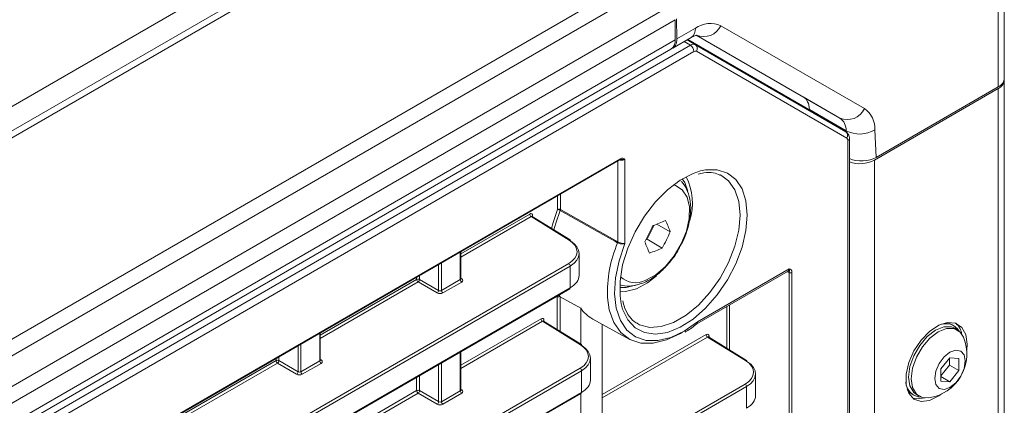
# Model space of a CAD drawing. Header units: millimetres. Extents: x 0 to 1118, y 0 to 864.
# Tile 242 of 256: x 696 to 720, y 161 to 171. Entities that reach past the tile are written whole.
import ezdxf

# ---------------------------------------------------------------- set-up
doc = ezdxf.new("R2010")
doc.units = ezdxf.units.MM

msp = doc.modelspace()

# ---------------------------------------------------------------- linework, layer by layer
at = {"color": 9, "linetype": 'Continuous', "lineweight": 0}
for p, q in [((610.9811, 119.6609), (705.7818, 174.3881)), ((706.8183, 174.2212), (611.7655, 119.3483)), ((711.0913, 171.7544), (616.0384, 116.8816)), ((711.3413, 171.4905), (616.2884, 116.6177)), ((719.6914, 168.936), (719.6914, 171.2423)), ((711.6645, 170.9307), (616.6116, 116.0579)), ((711.768, 170.5822), (616.7152, 115.7094)), ((712.8893, 170.4362), (716.4084, 168.4041)), ((711.8103, 170.1123), (712.2643, 170.3744)), ((715.8048, 168.1751), (712.2857, 170.2073)), ((615.9917, 114.4503), (712.141, 169.9561)), ((711.768, 170.0879), (616.7152, 115.2151)), ((712.141, 169.9561), (711.9907, 170.0473)), ((712.0651, 170.0903), (712.266, 169.9685)), ((712.266, 169.9685), (715.9531, 167.8393)), ((712.2279, 169.804), (616.0786, 114.2981)), ((715.9775, 167.6809), (712.2904, 169.8101)), ((719.6914, 122.5565), (719.6914, 168.8952)), ((714.9099, 168.6918), (715.8048, 168.1751)), ((715.9595, 167.8634), (715.0584, 168.3836)), ((715.9608, 167.8342), (715.9595, 167.8634)), ((716.6661, 167.8845), (716.6976, 167.2077)), ((716.0034, 119.7739), (716.0034, 167.6237)), ((617.88, 113.7532), (710.4264, 167.1791)), ((710.3624, 165.1426), (710.3624, 167.1253)), ((710.5376, 167.1631), (710.5376, 165.1034)), ((716.6559, 120.8041), (716.6559, 167.1428)), ((708.8872, 165.9332), (708.8872, 166.2736)), ((708.9573, 166.3141), (708.9573, 165.9336)), ((708.9573, 165.9336), (710.3624, 165.1426)), ((706.5153, 164.8496), (708.2019, 165.8232)), ((708.2367, 165.7624), (706.5153, 164.7687)), ((709.1669, 165.1872), (708.2367, 165.7624)), ((708.2726, 165.7824), (708.2726, 165.7581)), ((706.5007, 164.2181), (706.5007, 164.8959)), ((619.0786, 112.609), (709.1584, 164.6109)), ((709.1931, 164.55), (619.1133, 112.5481)), ((705.9698, 163.9531), (705.9698, 164.5894)), ((706.0399, 164.6299), (706.0399, 163.9521)), ((709.1931, 164.0179), (709.1931, 164.55)), ((712.3152, 163.1855), (714.5614, 164.4822)), ((714.5078, 164.4086), (714.5075, 164.4088)), ((714.5608, 121.4187), (714.5608, 164.3935)), ((714.6309, 164.3939), (714.6309, 121.4191)), ((703.0682, 162.8596), (705.4308, 164.2235)), ((705.4655, 164.1626), (703.0682, 162.7787)), ((705.4308, 164.2235), (705.4308, 164.2783)), ((705.9344, 163.8919), (705.4655, 164.1626)), ((705.5009, 164.3188), (705.5009, 164.2238)), ((705.5009, 164.2238), (705.9698, 163.9531)), ((706.0399, 163.9521), (706.5007, 164.2181)), ((706.5354, 164.1573), (706.0746, 163.8912)), ((706.5153, 164.2528), (706.5367, 164.2396)), ((643.4241, 126.0502), (709.1931, 164.0179)), ((708.8779, 162.9923), (708.8779, 163.784)), ((708.948, 163.7953), (708.948, 162.9489)), ((713.0326, 162.5382), (713.0326, 163.5573)), ((713.1027, 163.5978), (713.1027, 162.4948)), ((706.5153, 162.1255), (708.4801, 163.2597)), ((708.5148, 163.1988), (706.5153, 162.0446)), ((709.4451, 162.6236), (708.5148, 163.1988)), ((708.5508, 163.2189), (708.5508, 163.1945)), ((703.0535, 162.2281), (703.0535, 162.9059)), ((709.9826, 161.403), (712.5273, 162.8721)), ((712.562, 162.8112), (709.9826, 161.3221)), ((713.4923, 162.236), (712.562, 162.8112)), ((712.598, 162.8312), (712.598, 162.8069)), ((702.5226, 161.9631), (702.5226, 162.5994)), ((702.5927, 162.6399), (702.5927, 161.9621)), ((699.621, 160.8696), (701.9836, 162.2335)), ((701.9836, 162.2335), (701.9836, 162.2883)), ((702.0537, 162.3288), (702.0537, 162.2338)), ((702.0537, 162.2338), (702.5226, 161.9631)), ((702.5927, 161.9621), (703.0535, 162.2281)), ((703.0682, 162.2628), (703.0895, 162.2496)), ((706.5007, 161.4941), (706.5007, 162.4467)), ((709.4712, 161.9865), (627.3047, 114.5528)), ((627.3407, 114.6545), (709.4365, 162.0474)), ((702.0184, 162.1726), (699.621, 160.7887)), ((702.4873, 161.9019), (702.0184, 162.1726)), ((703.0883, 162.1673), (702.6274, 161.9012)), ((705.9698, 161.2291), (705.9698, 162.1402)), ((706.0399, 162.1806), (706.0399, 161.228)), ((709.4712, 161.4544), (709.4712, 161.9865)), ((705.4308, 161.4994), (705.4308, 161.829)), ((705.5009, 161.8695), (705.5009, 161.4998)), ((614.7533, 104.6639), (713.4837, 161.6597)), ((713.5185, 161.5989), (614.788, 104.603)), ((703.0682, 160.1355), (705.4308, 161.4994)), ((705.5009, 161.4998), (705.9698, 161.2291)), ((706.0399, 161.228), (706.5007, 161.4941)), ((706.5153, 161.5287), (706.5367, 161.5155)), ((713.5185, 161.0667), (713.5185, 161.5989)), ((627.3047, 114.0206), (709.4712, 161.4544)), ((705.4655, 161.4385), (703.0841, 160.0637)), ((705.9344, 161.1678), (705.4655, 161.4385)), ((706.5354, 161.4332), (706.0746, 161.1671))]:
    msp.add_line(p, q, dxfattribs=at)
at = {"color": 7, "linetype": 'Continuous', "lineweight": 15}
for p, q in [((706.5683, 174.2459), (611.5155, 119.3731)), ((719.8379, 171.4467), (719.8379, 169.1401)), ((711.768, 170.0879), (711.768, 170.5822)), ((711.8103, 170.1123), (711.8029, 170.6023)), ((712.3, 170.1989), (714.9099, 168.6918)), ((711.7111, 169.8859), (712.1607, 170.1455)), ((712.0775, 170.0974), (715.2568, 168.2615)), ((616.6116, 114.9861), (711.6645, 169.859)), ((719.8379, 169.0993), (719.8379, 169.1401)), ((719.8379, 122.7606), (719.8379, 169.0993)), ((716.6559, 167.1428), (719.6914, 168.8952)), ((719.6914, 168.936), (716.6976, 167.2077)), ((715.0584, 168.3836), (715.0586, 168.3759)), ((715.9531, 167.8393), (715.2568, 168.2615)), ((716.04, 119.8249), (716.04, 167.6747)), ((617.8697, 113.7304), (710.416, 167.1562)), ((709.1926, 165.1892), (708.2619, 165.7647)), ((711.0782, 165.2049), (711.2497, 165.5503)), ((711.6471, 165.3901), (711.323, 165.5772)), ((711.051, 165.194), (711.0782, 165.2049)), ((711.4489, 164.9909), (711.0782, 165.2049)), ((706.5153, 164.239), (706.5153, 164.9044)), ((709.4128, 164.3211), (709.4128, 164.8591)), ((712.2956, 163.1319), (714.5349, 164.4246)), ((643.4638, 126.0562), (709.1828, 163.995)), ((708.8779, 163.784), (708.8608, 163.8091)), ((708.9168, 163.8414), (708.948, 163.7953)), ((709.4523, 163.517), (708.948, 163.7953)), ((709.4523, 162.6371), (709.4523, 163.517)), ((709.4707, 162.6257), (708.54, 163.2012)), ((709.7465, 163.253), (710.6427, 162.7609)), ((709.9826, 163.1234), (709.9826, 160.7399)), ((718.6019, 163.0898), (718.5594, 163.1143)), ((718.6883, 162.9865), (718.6212, 163.0253)), ((703.0682, 162.249), (703.0682, 162.9144)), ((713.518, 162.2381), (712.5872, 162.8136)), ((706.5153, 161.5149), (706.5153, 162.4551)), ((709.6909, 161.7576), (709.6909, 162.2956)), ((718.506, 162.3039), (718.285, 162.029)), ((718.4972, 162.1222), (718.4972, 162.2929)), ((718.727, 162.2841), (718.506, 162.3039)), ((718.727, 161.9895), (718.727, 162.2841)), ((718.285, 161.8583), (718.4972, 162.1222)), ((718.285, 162.029), (718.285, 161.7344)), ((718.4972, 162.1222), (718.727, 161.9895)), ((718.506, 161.7146), (718.727, 161.9895)), ((713.7381, 161.3699), (713.7381, 161.9079)), ((718.285, 161.8422), (718.506, 161.7146)), ((718.285, 161.7344), (718.506, 161.7146)), ((627.3444, 114.0266), (709.4609, 161.4315)), ((709.4523, 160.4338), (709.4523, 161.4265)), ((717.5758, 161.4104), (717.6182, 161.3859)), ((717.6837, 161.4014), (717.7509, 161.3627))]:
    msp.add_line(p, q, dxfattribs=at)
at = {"color": 7, "linetype": 'Continuous', "lineweight": 15, "flags": 128}
for points in [[(710.416, 167.1562), (710.4163, 167.1564), (710.4171, 167.1569)], [(710.4465, 163.6226), (710.4167, 163.8177), (710.4167, 164.1828), (710.4803, 164.5772), (710.605, 164.9847), (710.7856, 165.3886), (711.0148, 165.7725), (711.2831, 166.1205), (711.5796, 166.4185), (711.8922, 166.6542), (712.208, 166.818), (712.3896, 166.8778)], [(712.0828, 166.3807), (712.0015, 166.598), (711.9434, 166.6858)], [(712.9139, 166.7608), (712.871, 166.7825), (712.8634, 166.786)], [(708.7358, 165.4717), (708.7774, 165.6194), (708.8872, 165.9332)], [(708.9523, 165.91), (708.8443, 165.6006), (708.7977, 165.4334)], [(711.3094, 164.3077), (711.0936, 164.14), (710.8167, 163.992)], [(710.4089, 164.0277), (710.5704, 164.0246), (710.8289, 164.0898)], [(710.8167, 163.992), (710.5497, 163.9231), (710.41, 163.9206)], [(711.9507, 162.9339), (711.8975, 162.9018), (711.5573, 162.7404), (711.2291, 162.6604), (710.9251, 162.6648), (710.6565, 162.7535), (710.4332, 162.9231), (710.2634, 163.1675), (710.1535, 163.4775), (710.1106, 163.7766)], [(718.9155, 162.4923), (718.925, 162.6348), (718.8916, 162.8713), (718.7944, 163.0482), (718.6421, 163.1498), (718.4482, 163.1672), (718.2298, 163.0987), (718.0065, 162.9504), (717.798, 162.7356), (717.6229, 162.4733), (717.4968, 162.1868), (717.4308, 161.9016), (717.4308, 161.6429), (717.4968, 161.4339), (717.6229, 161.2931), (717.798, 161.2329), (718.0065, 161.2588), (718.2298, 161.3684), (718.2925, 161.4131)], [(717.6837, 161.4014), (717.6161, 161.4538), (717.522, 161.6128), (717.4895, 161.8307), (717.522, 162.086), (717.6161, 162.3537), (717.7628, 162.6077), (717.9476, 162.8231), (718.1525, 162.9789), (718.3573, 163.0597), (718.5421, 163.0576), (718.6212, 163.0253)], [(717.9819, 161.3228), (717.83, 161.3303), (717.6833, 161.415), (717.5892, 161.5741), (717.5567, 161.7919), (717.5892, 162.0472), (717.6833, 162.3149), (717.83, 162.569), (718.0148, 162.7844), (718.2196, 162.9401), (718.4245, 163.0209), (718.6093, 163.0188), (718.7559, 162.9341), (718.8384, 162.8065)], [(718.4031, 163.1597), (718.4765, 163.1482), (718.5594, 163.1143)], [(718.8792, 162.2247), (718.8508, 162.0434), (718.7699, 161.8569), (718.6488, 161.6936), (718.506, 161.5783), (718.3632, 161.5287), (718.2421, 161.5522), (718.1612, 161.6453), (718.1328, 161.7938), (718.1612, 161.9751), (718.2421, 162.1616), (718.3632, 162.325), (718.506, 162.4402), (718.6488, 162.4898), (718.7699, 162.4663), (718.8508, 162.3732), (718.8792, 162.2247)], [(717.5758, 161.4104), (717.5048, 161.4653), (717.4583, 161.5231)], [(717.5921, 161.3162), (717.692, 161.2941), (717.8988, 161.3195)]]:
    msp.add_lwpolyline(points, dxfattribs=at)
at = {"color": 9, "linetype": 'Continuous', "lineweight": 0, "flags": 128}
for points in [[(712.3896, 166.8778), (712.514, 166.9032), (712.7979, 166.9063), (713.0479, 166.8271), (713.2539, 166.669), (713.4073, 166.4383), (713.502, 166.1446), (713.534, 165.7998)], [(710.8425, 163.142), (710.898, 163.1132), (711.1473, 163.048), (711.4289, 163.0657), (711.7304, 163.1658), (712.0386, 163.3437), (712.3401, 163.5917), (712.6216, 163.899), (712.871, 164.2522), (713.0772, 164.6357), (713.2313, 165.0329), (713.3265, 165.4264), (713.3588, 165.7989), (713.3265, 166.1343), (713.2313, 166.4178), (713.0772, 166.6371), (712.9139, 166.7608)], [(711.048, 164.2028), (711.2912, 164.3369), (711.5275, 164.54), (711.7409, 164.7981), (711.9168, 165.0937), (712.0431, 165.4068), (712.1113, 165.7158), (712.1168, 165.9998), (712.0592, 166.2395), (711.9423, 166.4184), (711.7742, 166.5244), (711.7262, 166.5384)], [(710.3574, 165.1188), (710.2855, 165.1593), (709.9977, 165.3213), (708.9523, 165.91)], [(713.534, 165.7998), (713.502, 165.4181), (713.4073, 165.0151), (713.2539, 164.6073), (713.0479, 164.2114), (712.7979, 163.8435), (712.514, 163.5189), (712.208, 163.2506), (711.8922, 163.0498), (711.5796, 162.9247), (711.2831, 162.8804), (711.0148, 162.9186), (710.7856, 163.0378), (710.605, 163.2332), (710.4803, 163.4968), (710.4465, 163.6226)], [(710.5376, 165.1034), (710.3917, 164.6797), (710.3054, 164.2643), (710.2818, 163.8727), (710.322, 163.5198), (710.4243, 163.2189), (710.585, 162.9812), (710.7979, 162.8158), (711.0551, 162.7289), (711.3468, 162.7237), (711.662, 162.8005), (711.989, 162.9564), (712.3152, 163.1855)]]:
    msp.add_lwpolyline(points, dxfattribs=at)
at = {"color": 9, "linetype": 'Continuous', "lineweight": 0}
for centre, radius, start, end in [((712.6304, 169.8633), 0.6287, 65.68605, 125.61817), ((712.4707, 170.6298), 0.4612, 246.35693, 335.1837), ((712.0193, 170.3473), 0.2465, 305.01333, 6.29885), ((712.0355, 169.795), 0.1926, 2.65231, 56.77029), ((712.1956, 169.8766), 0.1158, 324.95852, 52.52702), ((715.9898, 168.5976), 0.4612, 246.35693, 335.1837), ((716.0633, 167.9092), 0.6033, 357.6511, 55.10667), ((715.5978, 167.8782), 0.362, 357.6511, 55.10667), ((715.8827, 167.7474), 0.1158, 324.95852, 52.52702), ((716.2935, 168.5189), 0.7357, 242.99549, 300.42321), ((715.9801, 167.6791), 0.06, 292.80669, 355.89572), ((710.4008, 167.1768), 0.0257, 309.17949, 5.25684), ((708.9226, 165.8648), 0.077, 63.23378, 117.34352), ((708.854, 165.7375), 0.1986, 60.29931, 80.36742), ((708.8904, 165.9352), 0.0669, 337.82029, 358.61903), ((708.2789, 165.8268), 0.077, 182.65231, 236.77029), ((708.2846, 165.7576), 0.0276, 115.82019, 159.48741), ((709.1814, 165.1676), 0.0244, 62.67414, 126.51076), ((713.1766, 163.9067), 3.0687, 156.73547, 182.4314), ((710.2954, 165.1443), 0.067, 337.69044, 358.6055), ((709.1162, 164.5465), 0.077, 2.65231, 56.77029), ((714.5955, 164.4623), 0.077, 243.23378, 297.34352), ((705.4662, 164.155), 0.077, 63.23378, 117.34352), ((705.5077, 164.227), 0.077, 182.65231, 236.77029), ((705.4217, 164.2287), 0.0793, 303.52223, 356.47777), ((706.5776, 164.2217), 0.077, 182.65231, 236.77029), ((706.5213, 164.2628), 0.0278, 257.89725, 303.52688), ((710.7967, 164.6659), 0.5269, 225.59045, 298.48676), ((705.8906, 163.958), 0.0793, 303.52223, 356.47777), ((706.1168, 163.9557), 0.077, 182.65231, 236.77029), ((708.557, 163.2633), 0.077, 182.65231, 236.77029), ((708.5627, 163.1941), 0.0275, 115.80579, 159.63136), ((712.6042, 162.8756), 0.077, 182.65231, 236.77029), ((712.61, 162.8064), 0.0276, 115.82019, 159.48741), ((709.4596, 162.6033), 0.0251, 63.65841, 125.5265), ((702.019, 162.165), 0.077, 63.23378, 117.34352), ((702.0606, 162.237), 0.077, 182.65231, 236.77029), ((701.9746, 162.2387), 0.0793, 303.52223, 356.47777), ((703.1305, 162.2317), 0.077, 182.65231, 236.77029), ((703.0742, 162.2728), 0.0278, 257.89725, 303.52688), ((713.5068, 162.2156), 0.0251, 63.65841, 125.5265), ((709.3943, 161.983), 0.077, 2.65231, 56.77029), ((702.4435, 161.968), 0.0793, 303.52223, 356.47777), ((702.6697, 161.9657), 0.077, 182.65231, 236.77029), ((705.4662, 161.431), 0.077, 63.23378, 117.34352), ((705.5077, 161.503), 0.077, 182.65231, 236.77029), ((705.4217, 161.5046), 0.0793, 303.52223, 356.47777), ((706.5776, 161.4976), 0.077, 182.65231, 236.77029), ((706.5213, 161.5387), 0.0278, 257.89725, 303.52688), ((713.4415, 161.5953), 0.077, 2.65231, 56.77029), ((705.8906, 161.2339), 0.0793, 303.52223, 356.47777), ((706.1168, 161.2316), 0.077, 182.65231, 236.77029)]:
    msp.add_arc(centre, radius, start, end, dxfattribs=at)
at = {"color": 7, "linetype": 'Continuous', "lineweight": 15}
for centre, radius, start, end in [((711.523, 170.0608), 0.2465, 305.01333, 6.29885), ((719.5877, 169.165), 0.2515, 294.37466, 354.3052), ((719.5877, 169.1242), 0.2515, 294.37466, 354.3052), ((716.3001, 167.8309), 0.7747, 250.38293, 297.346), ((710.7591, 166.089), 1.4331, 342.79241, 26.94452), ((710.1095, 168.779), 3.4241, 288.92237, 294.55735), ((708.4024, 164.1982), 3.4567, 20.16998, 25.10155), ((706.8946, 167.4386), 4.7237, 330.89164, 336.2997), ((707.3217, 167.2888), 4.7237, 330.89164, 336.2997), ((709.1777, 165.1695), 0.0247, 353.59852, 52.96705), ((707.8915, 163.6743), 3.4567, 20.16998, 25.10155), ((710.0258, 168.1053), 3.4241, 288.92237, 294.55735), ((709.1693, 164.0149), 0.024, 304.12618, 7.186), ((710.1784, 164.0305), 0.8894, 215.26956, 240.94378), ((718.402, 162.7489), 0.3899, 32.02232, 116.7756), ((718.3273, 162.7901), 0.4808, 10.78409, 47.97822), ((717.8387, 162.3945), 1.0813, 277.60709, 22.39829), ((709.4559, 162.606), 0.0247, 353.59852, 52.96705), ((713.5031, 162.2183), 0.0247, 353.59852, 52.96705), ((717.8135, 161.7295), 0.3899, 183.23141, 267.98151), ((709.4474, 161.4513), 0.024, 304.12618, 7.186)]:
    msp.add_arc(centre, radius, start, end, dxfattribs=at)
for centre, major_axis, ratio, start_param, end_param in [((711.4568, 170.3164), (-0.2564, 0.4293), 0.56722, 3.038925, 3.9186434), ((714.5283, 168.0461), (0.3846, 0.6439), 0.56722, 5.5584944, 6.2915327), ((716.3441, 167.4118), (0.5003, 0.0006), 0.5772866, 4.0584594, 5.496416), ((708.6628, 164.8662), (0.75, -0.0108), 0.5866149, 5.5062005, 7.0595435), ((708.6628, 164.314), (0.75, 0.0104), 0.5678072, 5.4899045, 6.2753027), ((708.9409, 162.3026), (0.75, -0.0108), 0.5866149, 5.5062005, 7.0595435), ((712.9881, 161.915), (0.75, -0.0108), 0.5866149, 5.5062005, 7.0595435), ((708.9409, 161.7505), (0.75, 0.0104), 0.5678072, 5.4899045, 6.2753027), ((712.9881, 161.3629), (0.75, 0.0104), 0.5678072, 5.4899045, 6.2753027)]:
    msp.add_ellipse(centre, major_axis=major_axis, ratio=ratio, start_param=start_param, end_param=end_param, dxfattribs=at)
at = {"color": 9, "linetype": 'Continuous', "lineweight": 0}
for centre, major_axis, ratio, start_param, end_param in [((712.1395, 169.7529), (0.1273, 0.2152), 0.5743875, 0.0060893, 0.7913613), ((712.2279, 169.7019), (0.0625, 0.1083), 0.5773087, 6.283041, 7.068313), ((715.915, 167.5727), (0.0625, 0.1083), 0.5773087, 5.4978951, 6.2831671), ((710.4492, 167.2116), (0.125, 0.0026), 0.5630141, 4.4552698, 5.4861555), ((708.2019, 165.7416), (0.05, 0.0866), 0.5772057, 5.4978582, 7.06835), ((708.2373, 165.7211), (0.0237, 0.0441), 0.5765028, 6.2483502, 7.0509643), ((708.6634, 164.9066), (0.7, -0.0108), 0.5872749, 5.5068223, 7.0601653), ((714.5056, 164.5527), (-0.0898, 0.1502), 0.5873687, 2.3646924, 2.8012173), ((714.4709, 164.532), (-0.0648, 0.1069), 0.5913101, 3.1287647, 3.9142442), ((706.4653, 164.24), (0.05, -0.0016), 0.5970671, 5.5164932, 6.3018914), ((706.4647, 164.1995), (0.1, -0.0015), 0.5872749, 5.5068223, 7.0601653), ((706.0045, 163.9739), (0.05, -0.0016), 0.5970671, 3.9631502, 5.5164932), ((706.0039, 163.9335), (0.1, -0.0015), 0.5872749, 3.9534793, 5.5068223), ((708.48, 163.178), (0.05, 0.0866), 0.5772057, 5.4978582, 7.06835), ((708.5154, 163.1576), (0.0237, 0.0441), 0.5765028, 6.2483502, 7.0509643), ((712.5273, 162.7904), (0.05, 0.0866), 0.5772057, 5.4978582, 7.06835), ((712.5626, 162.77), (0.0237, 0.0441), 0.5765028, 6.2483502, 7.0509643), ((708.9415, 162.3431), (0.7, -0.0108), 0.5872749, 5.5068223, 7.0601653), ((703.0182, 162.25), (0.05, -0.0016), 0.5970671, 5.5164932, 6.3018914), ((703.0176, 162.2095), (0.1, -0.0015), 0.5872749, 5.5068223, 7.0601653), ((712.9887, 161.9555), (0.7, -0.0108), 0.5872749, 5.5068223, 7.0601653), ((702.5567, 161.9435), (0.1, -0.0015), 0.5872749, 3.9534793, 5.5068223), ((702.5574, 161.9839), (0.05, -0.0016), 0.5970671, 3.9631502, 5.5164932), ((706.4653, 161.5159), (0.05, -0.0016), 0.5970671, 5.5164932, 6.3018914), ((706.4647, 161.4754), (0.1, -0.0015), 0.5872749, 5.5068223, 7.0601653), ((706.0039, 161.2094), (0.1, -0.0015), 0.5872749, 3.9534793, 5.5068223), ((706.0045, 161.2499), (0.05, -0.0016), 0.5970671, 3.9631502, 5.5164932)]:
    msp.add_ellipse(centre, major_axis=major_axis, ratio=ratio, start_param=start_param, end_param=end_param, dxfattribs=at)
at = {"color": 7, "linetype": 'Continuous', "lineweight": 15}
for points, knots in [([(712.1607, 170.1455), (712.1818, 170.1568), (712.2426, 170.1893), (712.3034, 170.1995), (712.3017, 170.1992), (712.301, 170.1991)], [0, 0, 0, 0, 0.2439429, 0.7024195, 1, 1, 1, 1]), ([(716.04, 167.6747), (716.0392, 167.689), (716.0372, 167.7267), (716.0154, 167.783), (715.9804, 167.8222), (715.9568, 167.837), (715.9516, 167.8402)], [0, 0, 0, 0, 0.21715172, 0.57619102, 0.90671315, 1, 1, 1, 1]), ([(710.4079, 167.1507), (710.4132, 167.1541), (710.4241, 167.1611), (710.4324, 167.1628), (710.4357, 167.1622), (710.4366, 167.162)], [0, 0, 0, 0, 0.4044562, 0.8290695, 1, 1, 1, 1]), ([(712.3298, 166.7996), (712.3779, 166.8129), (712.5134, 166.8505), (712.6976, 166.8446), (712.8139, 166.7988), (712.8663, 166.7782)], [0, 0, 0, 0, 0.2319241, 0.6539731, 1, 1, 1, 1]), ([(711.8943, 165.0413), (711.9212, 165.0894), (712.0045, 165.2382), (712.0934, 165.5064), (712.1536, 165.8262), (712.1498, 166.1242), (712.0814, 166.3771), (712.0009, 166.544), (711.9296, 166.6062), (711.9163, 166.6177)], [0, 0, 0, 0, 0.08669228, 0.26793508, 0.45096798, 0.6370774, 0.80528668, 0.96378055, 1, 1, 1, 1]), ([(708.2624, 165.7648), (708.2596, 165.7678), (708.2567, 165.771), (708.2571, 165.7694), (708.2571, 165.7693)], [0, 0, 0, 0, 0.9576318, 1, 1, 1, 1]), ([(710.9769, 164.1338), (711.0255, 164.1556), (711.162, 164.2164), (711.3789, 164.3694), (711.6115, 164.6024), (711.7886, 164.8327), (711.8674, 164.9881), (711.8943, 165.0413)], [0, 0, 0, 0, 0.1358011, 0.3807723, 0.6270279, 0.8725669, 1, 1, 1, 1]), ([(706.5163, 164.2334), (706.5164, 164.2333), (706.5168, 164.2327), (706.515, 164.2373), (706.5154, 164.2388), (706.5154, 164.2389)], [0, 0, 0, 0, 0.2511576, 0.9710684, 1, 1, 1, 1]), ([(710.4133, 164.0969), (710.4317, 164.0893), (710.5206, 164.0524), (710.7163, 164.0546), (710.8853, 164.106), (710.9769, 164.1338)], [0, 0, 0, 0, 0.106612, 0.5163536, 1, 1, 1, 1]), ([(708.948, 163.7953), (708.9384, 163.8006), (708.9253, 163.8022), (708.8996, 163.7979), (708.8869, 163.7919), (708.8779, 163.784)], [0, 0, 0, 0, 0.5, 0.5, 1, 1, 1, 1]), ([(710.844, 163.1473), (710.8321, 163.1522), (710.7523, 163.185), (710.6433, 163.3107), (710.5311, 163.4917), (710.4991, 163.6454), (710.4874, 163.7019)], [0, 0, 0, 0, 0.0638364, 0.4289359, 0.7903381, 1, 1, 1, 1]), ([(708.5405, 163.2013), (708.5377, 163.2043), (708.5348, 163.2075), (708.5352, 163.2059), (708.5352, 163.2058)], [0, 0, 0, 0, 0.9576318, 1, 1, 1, 1]), ([(712.2998, 163.137), (712.3024, 163.1387), (712.3111, 163.1443), (712.3154, 163.1619), (712.3159, 163.1781), (712.3153, 163.1848), (712.3152, 163.1855)], [0, 0, 0, 0, 0.20585374, 0.69555696, 0.97117808, 1, 1, 1, 1]), ([(712.0119, 162.9343), (712.0346, 162.9466), (712.1425, 163.005), (712.2473, 163.0914), (712.33, 163.1596)], [0, 0, 0, 0, 0.2110567, 1, 1, 1, 1]), ([(712.5878, 162.8136), (712.585, 162.8167), (712.582, 162.8198), (712.5824, 162.8182), (712.5824, 162.8181)], [0, 0, 0, 0, 0.9576318, 1, 1, 1, 1]), ([(703.0692, 162.2434), (703.0693, 162.2433), (703.0697, 162.2427), (703.0678, 162.2473), (703.0682, 162.2488), (703.0682, 162.2489)], [0, 0, 0, 0, 0.2511576, 0.9710684, 1, 1, 1, 1]), ([(706.5163, 161.5094), (706.5164, 161.5092), (706.5168, 161.5086), (706.515, 161.5132), (706.5154, 161.5147), (706.5154, 161.5148)], [0, 0, 0, 0, 0.2514471, 0.9721876, 1, 1, 1, 1])]:
    msp.add_open_spline(points, degree=3, knots=knots, dxfattribs=at)
at = {"color": 9, "linetype": 'Continuous', "lineweight": 0}
for points, knots in [([(710.4264, 167.1791), (710.4493, 167.1923), (710.4709, 167.1944), (710.5075, 167.1853), (710.5229, 167.1742), (710.5376, 167.1631)], [0, 0, 0, 0, 0.5, 0.5, 1, 1, 1, 1]), ([(710.4366, 167.1621), (710.4477, 167.1616), (710.4771, 167.1602), (710.5112, 167.1593), (710.5318, 167.1621), (710.5374, 167.163), (710.5376, 167.1631)], [0, 0, 0, 0, 0.3016616, 0.797023, 0.9906867, 1, 1, 1, 1]), ([(710.3574, 165.1188), (710.3818, 165.1051), (710.4157, 165.0961), (710.4825, 165.0909), (710.514, 165.0946), (710.5376, 165.1034)], [0, 0, 0, 0, 0.5, 0.5, 1, 1, 1, 1]), ([(710.3624, 165.1426), (710.3868, 165.1288), (710.4201, 165.117), (710.4851, 165.103), (710.5153, 165.1008), (710.5376, 165.1034)], [0, 0, 0, 0, 0.5, 0.5, 1, 1, 1, 1]), ([(714.5608, 164.3935), (714.5641, 164.403), (714.5658, 164.4103), (714.5684, 164.4234), (714.5692, 164.4292), (714.57, 164.4484), (714.5681, 164.4638), (714.5614, 164.4822)], [0, 0, 0, 0, 0.25, 0.25, 0.5, 0.5, 1, 1, 1, 1]), ([(714.6309, 164.3939), (714.6309, 164.4203), (714.6219, 164.4401), (714.5957, 164.4673), (714.5784, 164.475), (714.5614, 164.4822)], [0, 0, 0, 0, 0.5, 0.5, 1, 1, 1, 1])]:
    msp.add_open_spline(points, degree=3, knots=knots, dxfattribs=at)

doc.saveas('drawing.dxf')
